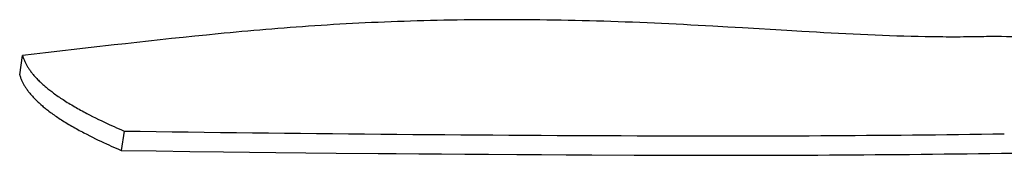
# Model space of a CAD drawing. Extents: x 4943 to 6465, y 1900 to 2987.
# Tile 1 of 25: x 4943 to 5189, y 1904 to 1937. Entities that reach past the tile are written whole.
import ezdxf

# ---------------------------------------------------------------- set-up
doc = ezdxf.new("R2010")
doc.units = 0
doc.layers.add('MAKE2D$VISIBLE$CURVAS', color=7, linetype='CONTINUOUS')

msp = doc.modelspace()

# ---------------------------------------------------------------- linework, layer by layer
at = {"layer": 'MAKE2D$VISIBLE$CURVAS', "color": 39}
for p, q in [((5181.76, 1933.03), (5181.16, 1933.02)), ((4942.79, 1923.57), (4943.51, 1928.4)), ((4968.89, 1909.54), (4968.17, 1904.71))]:
    msp.add_line(p, q, dxfattribs=at)
for points in [[(5181.16, 1933.02), (5180.31, 1933.01), (5179.46, 1933), (5178.6, 1932.99), (5177.74, 1932.98), (5176.88, 1932.98), (5176.02, 1932.98), (5175.15, 1932.98), (5174.28, 1932.98), (5173.41, 1932.99), (5172.54, 1933), (5170.79, 1933.02), (5169.03, 1933.04), (5167.26, 1933.08), (5165.49, 1933.12), (5163.7, 1933.17), (5161.91, 1933.23), (5160.12, 1933.29), (5158.32, 1933.36), (5156.51, 1933.43), (5154.69, 1933.51), (5152.88, 1933.59), (5151.05, 1933.67), (5149.22, 1933.76), (5147.39, 1933.86), (5145.56, 1933.95), (5143.72, 1934.05), (5141.88, 1934.16), (5138.19, 1934.37), (5134.49, 1934.59), (5123.39, 1935.25), (5119.7, 1935.46), (5116.01, 1935.67), (5112.33, 1935.88), (5110.5, 1935.97), (5108.66, 1936.07), (5106.83, 1936.16), (5105, 1936.25), (5103.18, 1936.34), (5101.36, 1936.42), (5099.54, 1936.5), (5097.72, 1936.58), (5095.91, 1936.65), (5094.1, 1936.72), (5092.3, 1936.79), (5090.5, 1936.85), (5088.71, 1936.9), (5086.92, 1936.96), (5085.13, 1937.01), (5083.35, 1937.05), (5081.57, 1937.09), (5079.8, 1937.13), (5078.04, 1937.16), (5076.27, 1937.19), (5074.52, 1937.22), (5072.76, 1937.24), (5071.01, 1937.26), (5069.27, 1937.27), (5067.53, 1937.28), (5065.8, 1937.29), (5064.07, 1937.29), (5062.35, 1937.29), (5060.63, 1937.29), (5058.92, 1937.28), (5057.22, 1937.27), (5055.51, 1937.25), (5053.82, 1937.23), (5052.13, 1937.21), (5050.45, 1937.19), (5048.77, 1937.15), (5047.1, 1937.12), (5045.43, 1937.08), (5043.77, 1937.04), (5042.12, 1937), (5040.47, 1936.95), (5038.83, 1936.89), (5037.2, 1936.84), (5035.57, 1936.78), (5033.95, 1936.71), (5032.34, 1936.64), (5030.73, 1936.57), (5029.13, 1936.5), (5027.53, 1936.42), (5025.94, 1936.33), (5024.36, 1936.25), (5022.78, 1936.16), (5021.21, 1936.07), (5019.64, 1935.97), (5018.08, 1935.87), (5016.53, 1935.77), (5014.98, 1935.66), (5013.44, 1935.56), (5011.91, 1935.44), (5010.38, 1935.33), (5008.85, 1935.21), (5007.33, 1935.09), (5005.82, 1934.97), (5004.31, 1934.85), (5002.81, 1934.72), (5001.31, 1934.59), (4999.81, 1934.46), (4998.32, 1934.33), (4996.84, 1934.19), (4995.36, 1934.05), (4993.88, 1933.91), (4992.41, 1933.77), (4989.47, 1933.48), (4986.55, 1933.19), (4983.64, 1932.89), (4980.74, 1932.58), (4977.85, 1932.27), (4974.97, 1931.96), (4972.09, 1931.64), (4969.22, 1931.32), (4966.36, 1931), (4960.65, 1930.35), (4949.23, 1929.05), (4946.38, 1928.72), (4943.51, 1928.4)], [(5208.76, 1932.27), (5207.83, 1932.31), (5206.87, 1932.36), (5204.91, 1932.45), (5200.77, 1932.66), (5198.6, 1932.76), (5197.49, 1932.81), (5196.36, 1932.86), (5195.23, 1932.91), (5194.07, 1932.95), (5192.9, 1932.98), (5191.72, 1933.02), (5190.52, 1933.04), (5189.31, 1933.06), (5188.08, 1933.08), (5186.84, 1933.09), (5186.22, 1933.09), (5185.59, 1933.08), (5184.96, 1933.08), (5184.33, 1933.08), (5183.69, 1933.07), (5183.05, 1933.06), (5182.41, 1933.04), (5181.76, 1933.03)], [(4943.51, 1928.4), (4943.56, 1928.22), (4943.62, 1928.03), (4943.68, 1927.84), (4943.75, 1927.65), (4943.81, 1927.47), (4943.89, 1927.28), (4943.97, 1927.09), (4944.05, 1926.9), (4944.13, 1926.73), (4944.21, 1926.56), (4944.29, 1926.39), (4944.38, 1926.22), (4944.48, 1926.05), (4944.57, 1925.88), (4944.67, 1925.71), (4944.78, 1925.54), (4944.88, 1925.37), (4944.99, 1925.2), (4945.11, 1925.03), (4945.22, 1924.86), (4945.34, 1924.69), (4945.47, 1924.52), (4945.6, 1924.34), (4945.73, 1924.17), (4945.88, 1923.98), (4946.03, 1923.79), (4946.19, 1923.6), (4946.35, 1923.41), (4946.52, 1923.22), (4946.7, 1923.03), (4946.87, 1922.84), (4947.05, 1922.64), (4947.26, 1922.43), (4947.47, 1922.22), (4947.68, 1922.01), (4947.9, 1921.8), (4948.12, 1921.59), (4948.35, 1921.38), (4948.59, 1921.16), (4948.83, 1920.95), (4949.19, 1920.64), (4949.41, 1920.45), (4949.63, 1920.27), (4949.86, 1920.09), (4950.08, 1919.91), (4950.32, 1919.72), (4950.55, 1919.54), (4950.79, 1919.36), (4951.24, 1919.02), (4951.53, 1918.81), (4951.81, 1918.61), (4952.11, 1918.4), (4952.4, 1918.19), (4952.71, 1917.99), (4953.01, 1917.78), (4953.32, 1917.58), (4953.64, 1917.37), (4953.98, 1917.15), (4954.33, 1916.93), (4954.69, 1916.7), (4955.05, 1916.48), (4955.41, 1916.26), (4955.78, 1916.04), (4956.16, 1915.82), (4956.54, 1915.6), (4956.9, 1915.39), (4957.27, 1915.18), (4957.64, 1914.97), (4958.02, 1914.76), (4958.4, 1914.56), (4958.78, 1914.35), (4959.17, 1914.14), (4959.56, 1913.93), (4960.27, 1913.56), (4961, 1913.19), (4961.73, 1912.83), (4962.48, 1912.46), (4963.14, 1912.14), (4963.81, 1911.82), (4964.48, 1911.51), (4965.17, 1911.19), (4965.77, 1910.91), (4966.38, 1910.64), (4966.99, 1910.37), (4967.61, 1910.1), (4968.24, 1909.82), (4968.89, 1909.54)], [(4942.79, 1923.57), (4942.84, 1923.38), (4942.9, 1923.2), (4942.96, 1923.01), (4943.03, 1922.82), (4943.09, 1922.63), (4943.17, 1922.45), (4943.25, 1922.26), (4943.33, 1922.07), (4943.41, 1921.9), (4943.49, 1921.73), (4943.57, 1921.56), (4943.66, 1921.39), (4943.76, 1921.22), (4943.85, 1921.05), (4943.95, 1920.88), (4944.06, 1920.71), (4944.16, 1920.54), (4944.27, 1920.37), (4944.39, 1920.2), (4944.5, 1920.03), (4944.62, 1919.86), (4944.75, 1919.68), (4944.88, 1919.51), (4945.01, 1919.34), (4945.16, 1919.15), (4945.31, 1918.96), (4945.47, 1918.77), (4945.63, 1918.58), (4945.8, 1918.39), (4945.97, 1918.2), (4946.15, 1918), (4946.33, 1917.81), (4946.54, 1917.6), (4946.74, 1917.39), (4946.96, 1917.18), (4947.18, 1916.97), (4947.4, 1916.76), (4947.63, 1916.55), (4947.87, 1916.33), (4948.11, 1916.12), (4948.47, 1915.8), (4948.69, 1915.62), (4948.91, 1915.44), (4949.14, 1915.26), (4949.36, 1915.08), (4949.6, 1914.89), (4949.83, 1914.71), (4950.07, 1914.53), (4950.52, 1914.19), (4950.81, 1913.98), (4951.09, 1913.78), (4951.39, 1913.57), (4951.68, 1913.36), (4951.99, 1913.16), (4952.29, 1912.95), (4952.6, 1912.75), (4952.92, 1912.54), (4953.26, 1912.32), (4953.61, 1912.1), (4953.97, 1911.87), (4954.33, 1911.65), (4954.69, 1911.43), (4955.06, 1911.21), (4955.44, 1910.99), (4955.82, 1910.77), (4956.18, 1910.56), (4956.55, 1910.35), (4956.92, 1910.14), (4957.3, 1909.93), (4957.68, 1909.72), (4958.06, 1909.52), (4958.45, 1909.31), (4958.84, 1909.1), (4959.55, 1908.73), (4960.28, 1908.36), (4961.01, 1907.99), (4961.76, 1907.63), (4962.42, 1907.31), (4963.09, 1906.99), (4963.76, 1906.67), (4964.45, 1906.36), (4965.05, 1906.08), (4965.66, 1905.81), (4966.27, 1905.54), (4966.89, 1905.26), (4967.52, 1904.99), (4968.17, 1904.71)], [(4968.17, 1904.71), (4976.88, 1904.59), (4985.31, 1904.47), (4993.71, 1904.37), (5000.24, 1904.29), (5006.75, 1904.22), (5014.3, 1904.14), (5021.83, 1904.06), (5032.38, 1903.96), (5036.86, 1903.92), (5042.5, 1903.88), (5048.15, 1903.83), (5054.05, 1903.79), (5059.95, 1903.75), (5067.02, 1903.71), (5073.19, 1903.67), (5079.36, 1903.63), (5085.76, 1903.6), (5096.36, 1903.55)]]:
    msp.add_lwpolyline(points, dxfattribs=at)
for centre, radius, start, end in [((5143.88, 14168.91), 12260.62, 269.182218, 269.781296), ((5118.28, 6683.43), 4775.09, 269.74558, 270.84611), ((5117.56, 6678.59), 4775.09, 269.74558, 270.84611)]:
    msp.add_arc(centre, radius, start, end, dxfattribs=at)
at = {"layer": 'MAKE2D$VISIBLE$CURVAS', "color": 39, "extrusion": (0, 0, -1)}
msp.add_arc((-5195.42, 1389.36), 514.71, 89.1823, 91.5732, dxfattribs=at)

doc.saveas('drawing.dxf')
